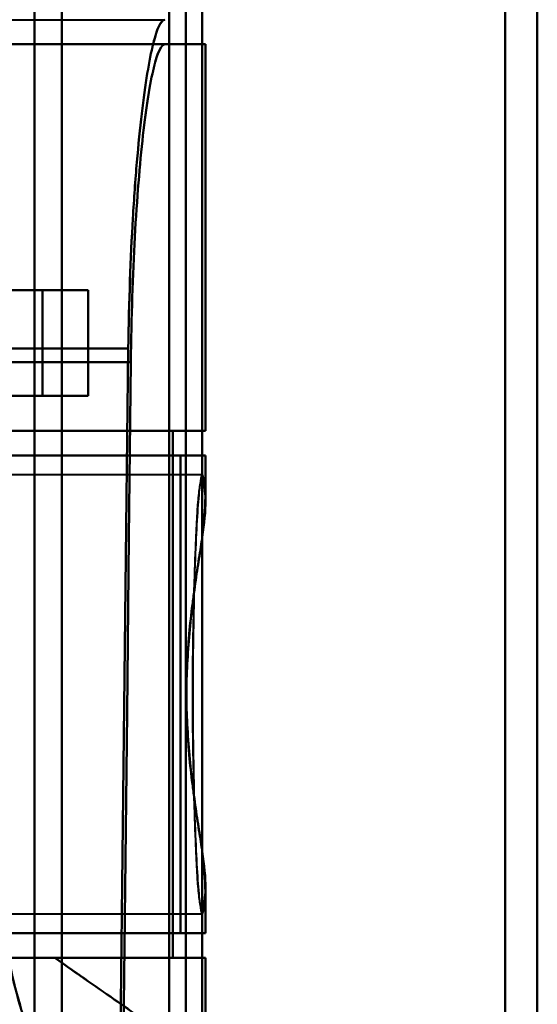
# Model space of a CAD drawing. Header units: millimetres. Extents: x -1087 to 1688, y -120 to 1171.
# Tile 65 of 90: x 715 to 729, y 256 to 284. Entities that reach past the tile are written whole.
import ezdxf

# ---------------------------------------------------------------- set-up
doc = ezdxf.new("R2010")
doc.units = ezdxf.units.MM
doc.layers.add('G-IMPT', color=8, linetype='Continuous', lineweight=40)

# ---------------------------------------------------------------- blocks, each defined once
blk = doc.blocks.new('NEXA 1500 CALQUES_dwg-769064-Arrière')
at = {"layer": 'G-IMPT'}
for p, q in [((719.3, 176.511), (719.3, 550.234)), ((719.3, 176.511), (719.3, 550.234)), ((719.3, 550.234), (719.3, 176.511)), ((719.3, 550.234), (719.3, 176.511)), ((718.83, 185.907), (718.83, 540.838)), ((718.83, 185.907), (718.83, 540.838)), ((719.77, 540.838), (719.77, 185.907)), ((719.77, 540.838), (719.77, 185.907)), ((715, 185.907), (715, 363.372)), ((715, 363.372), (715, 185.907)), ((715.773, 363.372), (715.773, 186.498)), ((715.773, 186.498), (715.773, 363.372)), ((718.83, 363.372), (718.83, 185.907)), ((719.77, 185.907), (719.77, 363.372)), ((719.77, 185.907), (719.77, 363.372)), ((728.387, 363.372), (728.387, 185.907)), ((728.387, 185.907), (728.387, 363.372)), ((729.3, 363.372), (729.3, 186.498)), ((729.3, 186.498), (729.3, 363.372)), ((718.709, 283.372), (700.5, 283.372)), ((709.861, 283.372), (719.861, 283.372)), ((719.861, 283.372), (709.861, 283.372)), ((719.857, 283.372), (718.709, 283.372)), ((718.709, 283.372), (719.857, 283.372)), ((719.861, 272.372), (719.861, 283.372)), ((715.22, 276.372), (716.528, 276.372)), ((716.528, 276.372), (715.22, 276.372)), ((716.528, 273.372), (715.22, 273.372)), ((715.22, 273.372), (716.528, 273.372)), ((719.861, 272.372), (709.861, 272.372)), ((709.861, 272.372), (719.861, 272.372)), ((718.936, 272.372), (719.857, 272.372)), ((719.857, 272.372), (718.936, 272.372)), ((719.861, 271.672), (709.861, 271.672)), ((709.861, 271.672), (719.861, 271.672)), ((719.857, 271.672), (719.152, 271.672)), ((719.152, 271.672), (719.857, 271.672)), ((719.861, 270.346), (719.861, 271.672)), ((719.77, 271.122), (695, 271.122)), ((719.861, 258.072), (719.861, 259.398)), ((695, 258.622), (719.77, 258.622)), ((719.861, 258.072), (714.576, 258.072)), ((714.576, 258.072), (719.861, 258.072)), ((719.857, 258.072), (719.152, 258.072)), ((719.152, 258.072), (719.857, 258.072)), ((715.575, 257.372), (719.861, 257.372)), ((719.861, 257.372), (715.575, 257.372)), ((718.936, 257.372), (719.857, 257.372)), ((719.857, 257.372), (718.936, 257.372)), ((719.861, 254.372), (719.861, 257.372))]:
    blk.add_line(p, q, dxfattribs=at)
at = {"layer": 'G-IMPT', "flags": 128}
for points in [[(700.5, 284.072), (705.052, 284.072), (709.604, 284.072), (714.157, 284.072), (718.709, 284.072)], [(700.5, 283.372), (705.052, 283.372), (709.604, 283.372), (714.157, 283.372), (718.709, 283.372)], [(718.709, 283.372), (714.157, 283.372), (709.604, 283.372), (705.052, 283.372), (700.5, 283.372)], [(719.857, 283.372), (719.857, 280.622), (719.857, 277.872), (719.857, 275.122), (719.857, 272.372)], [(719.857, 272.372), (719.857, 275.122), (719.857, 277.872), (719.857, 280.622), (719.857, 283.372)], [(716.528, 276.372), (714.896, 276.372), (713.264, 276.372), (711.632, 276.372), (710, 276.372)], [(715.22, 276.372), (713.915, 276.372), (712.61, 276.372), (711.305, 276.372), (710, 276.372)], [(710, 276.372), (711.632, 276.372), (713.264, 276.372), (714.896, 276.372), (716.528, 276.372)], [(710, 276.372), (711.305, 276.372), (712.61, 276.372), (713.915, 276.372), (715.22, 276.372)], [(715.22, 276.372), (715.22, 275.622), (715.22, 274.872), (715.22, 274.122), (715.22, 273.372)], [(715.22, 273.372), (715.22, 274.122), (715.22, 274.872), (715.22, 275.622), (715.22, 276.372)], [(716.528, 273.372), (716.528, 274.122), (716.528, 274.872), (716.528, 275.622), (716.528, 276.372)], [(716.528, 276.372), (716.528, 275.622), (716.528, 274.872), (716.528, 274.122), (716.528, 273.372)], [(700.5, 274.71), (704.791, 274.71), (709.082, 274.71), (713.373, 274.71), (717.663, 274.71)], [(717.663, 274.71), (713.373, 274.71), (709.082, 274.71), (704.791, 274.71), (700.5, 274.71)], [(717.437, 254.372), (717.495, 259.456), (717.552, 264.54), (717.608, 269.625), (717.663, 274.71)], [(717.663, 274.71), (717.608, 269.625), (717.552, 264.54), (717.495, 259.456), (717.437, 254.372)], [(700.5, 274.327), (704.809, 274.327), (709.119, 274.327), (713.428, 274.327), (717.738, 274.327)], [(717.738, 274.327), (713.428, 274.327), (709.119, 274.327), (704.809, 274.327), (700.5, 274.327)], [(717.738, 274.327), (717.684, 269.338), (717.63, 264.348), (717.575, 259.36), (717.52, 254.372)], [(717.52, 254.372), (717.575, 259.36), (717.63, 264.348), (717.684, 269.338), (717.738, 274.327)], [(716.528, 273.372), (714.896, 273.372), (713.264, 273.372), (711.632, 273.372), (710, 273.372)], [(710, 273.372), (711.305, 273.372), (712.61, 273.372), (713.915, 273.372), (715.22, 273.372)], [(710, 273.372), (711.632, 273.372), (713.264, 273.372), (714.896, 273.372), (716.528, 273.372)], [(715.22, 273.372), (713.915, 273.372), (712.61, 273.372), (711.305, 273.372), (710, 273.372)], [(696, 272.372), (701.734, 272.372), (707.468, 272.372), (713.202, 272.372), (718.936, 272.372)], [(718.936, 272.372), (713.202, 272.372), (707.468, 272.372), (701.734, 272.372), (696, 272.372)], [(718.936, 272.372), (718.936, 268.622), (718.936, 264.872), (718.936, 261.122), (718.936, 257.372)], [(718.936, 257.372), (718.936, 261.122), (718.936, 264.872), (718.936, 268.622), (718.936, 272.372)], [(692.5, 271.672), (699.163, 271.672), (705.826, 271.672), (712.489, 271.672), (719.152, 271.672)], [(719.152, 271.672), (712.489, 271.672), (705.826, 271.672), (699.163, 271.672), (692.5, 271.672)], [(719.152, 271.672), (719.152, 268.272), (719.152, 264.872), (719.152, 261.472), (719.152, 258.072)], [(719.152, 258.072), (719.152, 261.472), (719.152, 264.872), (719.152, 268.272), (719.152, 271.672)], [(719.857, 270.499), (719.857, 270.792), (719.857, 271.085), (719.857, 271.379), (719.857, 271.672)], [(719.857, 271.672), (719.857, 271.379), (719.857, 271.085), (719.857, 270.792), (719.857, 270.499)], [(719.857, 258.072), (719.857, 258.366), (719.857, 258.659), (719.857, 258.953), (719.857, 259.246)], [(719.857, 259.246), (719.857, 258.953), (719.857, 258.659), (719.857, 258.366), (719.857, 258.072)], [(690, 258.072), (697.288, 258.072), (704.576, 258.072), (711.864, 258.072), (719.152, 258.072)], [(719.152, 258.072), (711.864, 258.072), (704.576, 258.072), (697.288, 258.072), (690, 258.072)], [(718.936, 257.372), (713.202, 257.372), (707.468, 257.372), (701.734, 257.372), (696, 257.372)], [(696, 257.372), (701.734, 257.372), (707.468, 257.372), (713.202, 257.372), (718.936, 257.372)], [(719.857, 254.372), (719.857, 255.122), (719.857, 255.872), (719.857, 256.622), (719.857, 257.372)], [(719.857, 257.372), (719.857, 256.622), (719.857, 255.872), (719.857, 255.122), (719.857, 254.372)]]:
    blk.add_lwpolyline(points, dxfattribs=at)
at = {"layer": 'G-IMPT'}
for points, knots in [([(717.663, 274.71), (717.686, 276.068), (717.751, 277.908), (717.905, 280.053), (718.089, 281.897), (718.319, 283.281), (718.54, 283.946), (718.653, 284.067), (718.709, 284.072)], [0, 0, 0, 0, 0.25, 0.375, 0.5, 0.75, 0.875, 1, 1, 1, 1]), ([(718.709, 284.072), (718.595, 284.072), (718.431, 283.727), (718.203, 282.594), (718.043, 281.436), (717.905, 280.052), (717.751, 277.92), (717.687, 276.021), (717.663, 274.71)], [0, 0, 0, 0, 0.25, 0.375, 0.5, 0.625, 0.75, 1, 1, 1, 1]), ([(717.738, 274.327), (717.756, 275.576), (717.81, 277.4), (717.951, 279.468), (718.079, 280.813), (718.229, 281.935), (718.444, 283.035), (718.6, 283.372), (718.709, 283.372)], [0, 0, 0, 0, 0.25, 0.375, 0.5, 0.625, 0.75, 1, 1, 1, 1]), ([(718.709, 283.372), (718.655, 283.366), (718.548, 283.247), (718.39, 282.765), (718.229, 281.924), (718.079, 280.815), (717.951, 279.468), (717.81, 277.389), (717.754, 275.625), (717.738, 274.327)], [0, 0, 0, 0, 0.125, 0.25, 0.375, 0.5, 0.625, 0.75, 1, 1, 1, 1]), ([(719.857, 270.499), (719.828, 270.954), (719.781, 271.278), (719.699, 270.892), (719.637, 270.21), (719.582, 269.21), (719.534, 267.944), (719.508, 266.464), (719.499, 265.404), (719.498, 264.872)], [0, 0, 0, 0, 0.25, 0.375, 0.5, 0.625, 0.75, 0.875, 1, 1, 1, 1]), ([(719.857, 259.246), (719.839, 259.069), (719.802, 258.817), (719.755, 258.76), (719.718, 258.868), (719.69, 259.027), (719.668, 259.223), (719.651, 259.42), (719.638, 259.584), (719.626, 259.777), (719.609, 260.085), (719.58, 260.731), (719.549, 261.663), (719.524, 262.673), (719.509, 263.438), (719.5, 264.19), (719.496, 264.872), (719.5, 265.555), (719.509, 266.307), (719.524, 267.072), (719.549, 268.082), (719.58, 269.014), (719.609, 269.66), (719.626, 269.967), (719.638, 270.161), (719.651, 270.325), (719.668, 270.521), (719.69, 270.717), (719.718, 270.876), (719.755, 270.985), (719.802, 270.928), (719.839, 270.676), (719.857, 270.499)], [0, 0, 0, 0, 0.0625, 0.125, 0.15625, 0.1875, 0.21875, 0.234375, 0.25, 0.265625, 0.28125, 0.3125, 0.375, 0.40625, 0.4375, 0.46875, 0.5, 0.53125, 0.5625, 0.59375, 0.625, 0.6875, 0.71875, 0.734375, 0.75, 0.765625, 0.78125, 0.8125, 0.84375, 0.875, 0.9375, 1, 1, 1, 1]), ([(719.318, 264.872), (719.321, 265.16), (719.334, 265.594), (719.366, 266.168), (719.406, 266.735), (719.471, 267.297), (719.545, 267.832), (719.596, 268.214), (719.647, 268.572), (719.703, 268.909), (719.754, 269.226), (719.793, 269.526), (719.821, 269.807), (719.849, 270.15), (719.857, 270.37), (719.857, 270.499)], [0, 0, 0, 0, 0.125, 0.1875, 0.25, 0.375, 0.4375, 0.5, 0.5625, 0.625, 0.6875, 0.75, 0.8125, 0.875, 1, 1, 1, 1]), ([(719.857, 270.499), (719.872, 270.204), (719.823, 269.698), (719.7, 268.889), (719.597, 268.225), (719.493, 267.464), (719.4, 266.613), (719.335, 265.727), (719.309, 264.873), (719.335, 264.02), (719.422, 262.835), (719.562, 261.738), (719.7, 260.855), (719.823, 260.046), (719.872, 259.54), (719.857, 259.246)], [0, 0, 0, 0, 0.125, 0.1875, 0.25, 0.3125, 0.375, 0.4375, 0.5, 0.5625, 0.625, 0.75, 0.8125, 0.875, 1, 1, 1, 1]), ([(719.857, 259.246), (719.857, 259.375), (719.848, 259.595), (719.821, 259.938), (719.793, 260.219), (719.754, 260.518), (719.703, 260.835), (719.648, 261.172), (719.596, 261.53), (719.545, 261.912), (719.471, 262.447), (719.406, 263.009), (719.366, 263.576), (719.334, 264.151), (719.321, 264.585), (719.318, 264.872)], [0, 0, 0, 0, 0.125, 0.1875, 0.25, 0.3125, 0.375, 0.4375, 0.5, 0.5625, 0.625, 0.75, 0.8125, 0.875, 1, 1, 1, 1]), ([(719.498, 264.872), (719.499, 264.34), (719.508, 263.281), (719.534, 261.801), (719.582, 260.535), (719.637, 259.535), (719.699, 258.852), (719.781, 258.467), (719.828, 258.791), (719.857, 259.246)], [0, 0, 0, 0, 0.125, 0.25, 0.375, 0.5, 0.625, 0.75, 1, 1, 1, 1]), ([(712.661, 257.372), (712.916, 257.369), (713.243, 257.372), (713.627, 257.374), (713.816, 257.373), (714.003, 257.372), (714.189, 257.372), (714.373, 257.373), (714.613, 257.372), (715.026, 257.372), (715.363, 257.375), (715.575, 257.372)], [0, 0, 0, 0, 0.25, 0.3125, 0.375, 0.4375, 0.5, 0.5625, 0.625, 0.75, 1, 1, 1, 1]), ([(715.575, 257.372), (715.145, 257.372), (714.448, 257.372), (713.436, 257.372), (712.922, 257.372), (712.661, 257.372)], [0, 0, 0, 0, 0.5, 0.75, 1, 1, 1, 1]), ([(712.661, 257.372), (713.293, 256.487), (714.142, 255.244), (715.113, 253.858), (715.732, 252.976), (716.227, 252.271), (716.716, 251.584), (716.858, 251.372), (716.861, 251.372)], [0, 0, 0, 0, 0.25, 0.375, 0.5, 0.625, 0.75, 1, 1, 1, 1]), ([(715.575, 257.372), (716.233, 256.912), (717.438, 256.068), (719.269, 254.787), (719.861, 254.372), (719.861, 254.372)], [0, 0, 0, 0, 0.25, 0.5, 1, 1, 1, 1])]:
    blk.add_open_spline(points, degree=3, knots=knots, dxfattribs=at)
for points in [[(715.593, 254.372), (715.338, 254.372), (714.802, 255.043), (714.32, 256.929), (714.115, 258.115)], [(714.115, 258.115), (714.326, 256.909), (714.802, 255.049), (715.334, 254.379), (715.593, 254.372)], [(716.861, 251.372), (716.861, 251.372), (716.663, 251.654), (715.8, 252.888), (714.441, 254.829), (713.28, 256.487), (712.661, 257.372)], [(719.861, 254.372), (719.861, 254.376), (719.667, 254.512), (718.811, 255.113), (717.439, 256.07), (716.233, 256.903), (715.575, 257.372)]]:
    blk.add_open_spline(points, degree=3, dxfattribs=at)

msp = doc.modelspace()

# ---------------------------------------------------------------- block references
at = {"layer": 'G-IMPT'}
msp.add_blockref('NEXA 1500 CALQUES_dwg-769064-Arrière', (0, 0), dxfattribs=at)

doc.saveas('drawing.dxf')
